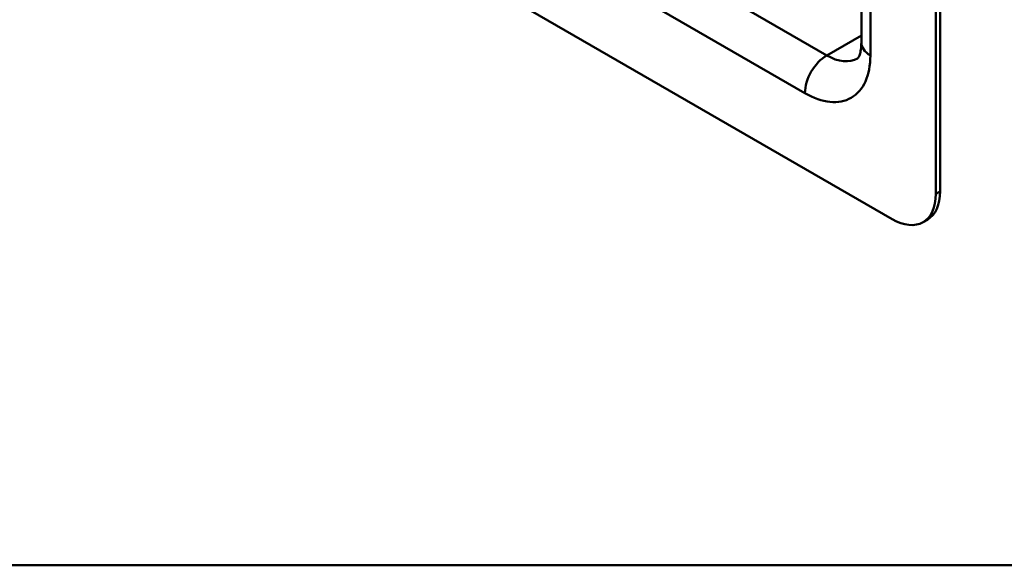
# Model space of a CAD drawing. Header units: millimetres. Extents: x 20 to 833, y 20 to 574.
# Tile 1 of 9: x 176 to 240, y 20 to 55. Entities that reach past the tile are written whole.
import ezdxf

# ---------------------------------------------------------------- set-up
doc = ezdxf.new("R2010")
doc.units = ezdxf.units.MM
doc.header["$LTSCALE"] = 2
for name, color, linetype, lineweight in [('Sichtbare Kanten(DIN)', 7, 'Continuous', 50), ('Sichtbare tangentiale Kanten(DIN)', 7, 'Continuous', 50), ('Skizziergeometrie(DIN)', 7, 'Continuous', 50)]:
    doc.layers.add(name, color=color, linetype=linetype, lineweight=lineweight)

# ---------------------------------------------------------------- blocks, each defined once
blk = doc.blocks.new('Ränder Standardrahmen')
at = {"layer": 'Skizziergeometrie(DIN)', "flags": 128}
blk.add_lwpolyline([(10, 10), (10, 287), (410, 287), (410, 10), (10, 10)], dxfattribs=at)

msp = doc.modelspace()

# ---------------------------------------------------------------- linework, layer by layer
at = {"layer": 'Sichtbare Kanten(DIN)'}
for p, q in [((235.4773, 44.2327), (235.4773, 125.8824)), ((235.1945, 44.0694), (235.1945, 125.7191)), ((230.366, 53.8674), (230.366, 122.4531)), ((178.6259, 73.4633), (232.366, 42.4364)), ((234.366, 42.2383), (234.6489, 42.4016))]:
    msp.add_line(p, q, dxfattribs=at)
for centre, start_param, end_param in [((232.366, 45.7024), 5.4977871, 7.0685835), ((232.6489, 45.8657), 0, 0.7853982)]:
    msp.add_ellipse(centre, major_axis=(2, -3.4641), ratio=0.5773503, start_param=start_param, end_param=end_param, dxfattribs=at)
msp.add_open_spline([(230.1234, 52.8528), (230.1234, 52.8528), (230.1241, 52.8523), (230.1422, 52.8706), (230.1594, 52.89), (230.2059, 52.9685), (230.2348, 53.0278), (230.2903, 53.1929), (230.3167, 53.2986), (230.3546, 53.553), (230.366, 53.7016), (230.366, 53.8674)], degree=3, knots=[5.49778714, 5.49778714, 5.49778714, 5.49778714, 5.65486678, 5.65486678, 5.81194641, 5.81194641, 5.96902604, 5.96902604, 6.12610567, 6.12610567, 6.28318531, 6.28318531, 6.28318531, 6.28318531], dxfattribs=at)
at = {"layer": 'Sichtbare tangentiale Kanten(DIN)'}
for p, q in [((230.9518, 121.6366), (230.9518, 53.0509)), ((185.697, 77.5458), (228.1234, 53.0509)), ((226.7092, 50.6014), (184.2828, 75.0963)), ((228.1234, 53.0509), (230.366, 54.3457)), ((235.4773, 44.2327), (235.1945, 44.0694))]:
    msp.add_line(p, q, dxfattribs=at)
for centre, major_axis, start_param, end_param in [((232.366, 53.8674), (-2, 0), 0, 0.7853982), ((228.1234, 51.4179), (-1, -1.7321), 3.9269908, 5.4977871), ((226.7092, 55.5004), (3, -5.1962), 5.4977871, 7.0685835), ((228.1234, 56.3169), (2, -3.4641), 5.4977871, 6.2831853)]:
    msp.add_ellipse(centre, major_axis=major_axis, ratio=0.5773503, start_param=start_param, end_param=end_param, dxfattribs=at)

# ---------------------------------------------------------------- block references
at = {"xscale": 2, "yscale": 2, "zscale": 2}
msp.add_blockref('Ränder Standardrahmen', (0, 0), dxfattribs=at)

doc.saveas('drawing.dxf')
